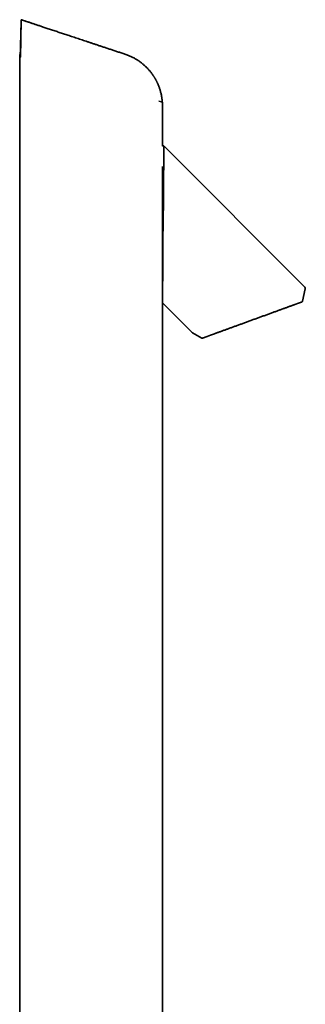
# Model space of a CAD drawing. Header units: millimetres. Extents: x 8 to 783, y 12 to 2407.
# Tile 5 of 5: x 604 to 778, y 1809 to 2407. Entities that reach past the tile are written whole.
import ezdxf

# ---------------------------------------------------------------- set-up
doc = ezdxf.new("R2010")
doc.units = ezdxf.units.MM

msp = doc.modelspace()

# ---------------------------------------------------------------- linework, layer by layer
at = {"color": 7, "linetype": 'Continuous', "lineweight": 35}
for p, q in [((604.11, 2385.52), (604.11, 1231.52)), ((604.63, 2385.34), (604.11, 2385.52)), ((690.36, 2356.66), (688.84, 2357.17)), ((690.96, 2356.46), (690.36, 2356.66)), ((690.96, 2329.76), (690.96, 2356.46)), ((777.57, 2244.09), (691.92, 2329.73)), ((690.91, 2246.95), (690.91, 2287.43)), ((690.96, 2287.1), (690.96, 2287.2)), ((690.96, 2284.68), (690.96, 2284.73)), ((776.16, 2235.58), (777.84, 2243.17)), ((690.96, 2234.57), (708.93, 2216.59)), ((690.96, 1375.02), (690.96, 2234.57)), ((709.15, 2216.43), (714.82, 2213.2))]:
    msp.add_line(p, q, dxfattribs=at)
at = {"color": 7, "linetype": 'Continuous', "lineweight": 35, "flags": 128}
for points in [[(605.02, 2406.65), (605.02, 2406.65)], [(775.95, 2235.27), (775.9, 2235.24), (775.84, 2235.22)]]:
    msp.add_lwpolyline(points, dxfattribs=at)
at = {"color": 7, "linetype": 'Continuous', "lineweight": 35}
for centre, radius, start, end in [((776.86, 2243.38), 1, 350.21537, 45), ((709.64, 2217.29), 1, 225, 240.32954), ((715.06, 2213.63), 0.5, 240.32954, 290)]:
    msp.add_arc(centre, radius, start, end, dxfattribs=at)
for points, knots in [([(605.02, 2406.65), (604.99, 2405.22), (604.92, 2402.35), (604.81, 2398.05), (604.7, 2394.08), (604.61, 2390.43), (604.53, 2387.63), (604.49, 2385.96), (604.48, 2385.4)], [0, 0, 0, 0, 0.201202, 0.402597, 0.603923, 0.761886, 0.919516, 1, 1, 1, 1]), ([(605.02, 2406.65), (605.02, 2406.65), (605.03, 2406.64), (605.03, 2406.58), (605.04, 2406.49), (605.04, 2406.36), (605.04, 2406.2), (605.04, 2406.01), (605.04, 2405.79), (605.03, 2405.54), (605.03, 2405.27), (605.02, 2404.97), (605.02, 2404.66), (605.01, 2404.32), (605, 2403.98), (604.99, 2403.62), (604.98, 2403.25), (604.97, 2402.88), (604.96, 2402.51), (604.95, 2402.27), (604.95, 2402.15)], [0, 0, 0, 0, 0.056544, 0.113453, 0.17154, 0.23005, 0.2866, 0.343566, 0.401871, 0.46065, 0.514982, 0.569711, 0.625681, 0.682073, 0.735491, 0.789805, 0.844121, 0.899341, 0.94954, 1, 1, 1, 1]), ([(668.74, 2385.51), (667.97, 2385.76), (666.45, 2386.27), (664.19, 2387.01), (661.97, 2387.75), (659.79, 2388.47), (657.65, 2389.18), (655.55, 2389.88), (653.55, 2390.54), (651.64, 2391.18), (649.82, 2391.78), (648.03, 2392.37), (646.28, 2392.96), (644.56, 2393.53), (642.88, 2394.08), (641.23, 2394.63), (639.61, 2395.17), (638.03, 2395.7), (636.48, 2396.21), (634.96, 2396.71), (633.5, 2397.2), (632.11, 2397.66), (630.77, 2398.1), (629.46, 2398.54), (628.18, 2398.96), (626.87, 2399.4), (625.53, 2399.84), (624.16, 2400.3), (622.84, 2400.74), (621.55, 2401.17), (620.3, 2401.58), (619.09, 2401.98), (617.96, 2402.36), (616.89, 2402.71), (615.89, 2403.05), (614.92, 2403.37), (613.99, 2403.68), (613.08, 2403.98), (612.22, 2404.26), (611.38, 2404.54), (610.58, 2404.81), (609.82, 2405.06), (609.08, 2405.31), (608.39, 2405.54), (607.73, 2405.75), (607.12, 2405.96), (606.55, 2406.15), (606.02, 2406.32), (605.51, 2406.49), (605.18, 2406.6), (605.02, 2406.65)], [0, 0, 0, 0, 0.036083, 0.07154, 0.106369, 0.140572, 0.174147, 0.207096, 0.239418, 0.268495, 0.297046, 0.325069, 0.352566, 0.379536, 0.40598, 0.431896, 0.457285, 0.482148, 0.506483, 0.530292, 0.553573, 0.575042, 0.596042, 0.616574, 0.636637, 0.656232, 0.678319, 0.699779, 0.720612, 0.740817, 0.760396, 0.779347, 0.797671, 0.813917, 0.829636, 0.844828, 0.859493, 0.873631, 0.887242, 0.900326, 0.912883, 0.924913, 0.936416, 0.947392, 0.957841, 0.96721, 0.97611, 0.984542, 0.992505, 1, 1, 1, 1]), ([(604.95, 2402.15), (604.92, 2401), (604.86, 2398.68), (604.76, 2395.23), (604.67, 2392.04), (604.58, 2389.11), (604.52, 2386.97), (604.49, 2385.74), (604.48, 2385.39)], [0, 0, 0, 0, 0.20489, 0.410138, 0.615421, 0.776529, 0.937304, 1, 1, 1, 1]), ([(604.95, 2402.15), (604.92, 2400.65), (604.87, 2397.63), (604.79, 2393.11), (604.71, 2388.59), (604.66, 2385.57), (604.63, 2384.07)], [0, 0, 0, 0, 0.250015, 0.500024, 0.750021, 1, 1, 1, 1]), ([(604.63, 2384.07), (604.62, 2384.05), (604.61, 2384.01), (604.59, 2383.95), (604.56, 2383.9), (604.53, 2383.85), (604.51, 2383.81), (604.48, 2383.79), (604.47, 2383.78), (604.46, 2383.78)], [0, 0, 0, 0, 0.14329, 0.28658, 0.42987, 0.57316, 0.716449, 0.859739, 1, 1, 1, 1]), ([(690.87, 2356.49), (690.86, 2356.69), (690.82, 2357.22), (690.73, 2358.08), (690.61, 2359.04), (690.46, 2359.98), (690.29, 2360.89), (690.09, 2361.79), (689.87, 2362.69), (689.62, 2363.58), (689.36, 2364.43), (689.09, 2365.24), (688.82, 2365.99), (688.55, 2366.68), (688.28, 2367.31), (688.02, 2367.91), (687.76, 2368.47), (687.5, 2369), (687.25, 2369.5), (686.99, 2369.98), (686.74, 2370.44), (686.49, 2370.88), (686.25, 2371.3), (685.99, 2371.72), (685.72, 2372.14), (685.43, 2372.59), (685.13, 2373.04), (684.79, 2373.51), (684.43, 2374), (684.05, 2374.52), (683.63, 2375.05), (683.19, 2375.58), (682.73, 2376.11), (682.26, 2376.63), (681.76, 2377.17), (681.23, 2377.71), (680.67, 2378.25), (680.05, 2378.83), (679.36, 2379.43), (678.61, 2380.06), (677.81, 2380.68), (676.96, 2381.3), (676.08, 2381.9), (675.2, 2382.46), (674.32, 2382.98), (673.46, 2383.45), (672.57, 2383.91), (671.65, 2384.35), (670.71, 2384.76), (669.73, 2385.15), (669.07, 2385.39), (668.74, 2385.51)], [0, 0, 0, 0, 0.015599, 0.041355, 0.066519, 0.091062, 0.11496, 0.138191, 0.162949, 0.186848, 0.209864, 0.231978, 0.253169, 0.271621, 0.289287, 0.306157, 0.322224, 0.337479, 0.351917, 0.365532, 0.379553, 0.392569, 0.40464, 0.417173, 0.430742, 0.443976, 0.458065, 0.473007, 0.488802, 0.505445, 0.522934, 0.541262, 0.558797, 0.577026, 0.595944, 0.615543, 0.635815, 0.656748, 0.681325, 0.706723, 0.732922, 0.759897, 0.787623, 0.816071, 0.841007, 0.866429, 0.892314, 0.91864, 0.945381, 0.97251, 1, 1, 1, 1]), ([(691.77, 2329.88), (691.74, 2329.91), (691.68, 2329.97), (691.58, 2330.01), (691.5, 2330.04), (691.41, 2330.05), (691.31, 2330.04), (691.19, 2330), (691.08, 2329.93), (691.03, 2329.87), (691, 2329.84), (691, 2329.83), (690.99, 2329.83), (690.99, 2329.82), (690.98, 2329.8), (690.97, 2329.78), (690.96, 2329.77), (690.96, 2329.76), (690.96, 2329.76)], [0, 0, 0, 0, 0.1169, 0.219206, 0.297844, 0.352457, 0.463633, 0.581838, 0.698901, 0.803154, 0.809188, 0.816255, 0.825557, 0.837529, 0.870163, 0.914895, 0.99371, 1, 1, 1, 1]), ([(691.78, 2329.59), (691.78, 2329.68), (691.76, 2329.89), (691.75, 2329.11), (691.77, 2327.52), (691.79, 2324.04), (691.73, 2317.87), (691.64, 2311.92), (691.6, 2307.78), (691.6, 2306.13), (691.59, 2304.71), (691.59, 2303.19), (691.58, 2301.57), (691.57, 2299.09), (691.55, 2297.11), (691.54, 2295.72)], [0, 0, 0, 0, 0.057365, 0.132458, 0.204385, 0.358414, 0.528668, 0.717456, 0.764487, 0.79198, 0.821155, 0.852001, 0.88451, 0.918675, 1, 1, 1, 1]), ([(690.91, 2287.43), (690.91, 2287.6), (690.91, 2287.93), (690.91, 2288.43), (690.91, 2289.99), (690.91, 2292.38), (690.91, 2295.94), (690.91, 2299.61), (690.91, 2303.85), (690.91, 2308.03), (690.91, 2312.1), (690.91, 2315.18), (690.91, 2316.84), (690.91, 2317.41)], [0, 0, 0, 0, 0.01532, 0.030825, 0.046514, 0.159593, 0.252742, 0.377759, 0.503166, 0.662799, 0.798036, 0.929981, 1, 1, 1, 1]), ([(691.54, 2295.72), (691.51, 2292.97), (691.47, 2288.71), (691.39, 2282.96), (691.31, 2278.69), (691.23, 2274.77), (691.18, 2271.21), (691.15, 2268.27), (691.15, 2265.9), (691.16, 2264.01), (691.17, 2262.3), (691.19, 2260.77), (691.2, 2259.42), (691.21, 2258.25), (691.21, 2254.44), (691.09, 2248.54), (691.02, 2241.84), (691.02, 2237.88), (691.05, 2235.91), (691.06, 2234.81), (691.05, 2234.82), (691.04, 2234.83)], [0, 0, 0, 0, 0.106712, 0.165457, 0.219815, 0.269908, 0.315802, 0.357517, 0.384751, 0.409839, 0.432763, 0.453505, 0.472045, 0.488364, 0.502445, 0.632246, 0.749412, 0.855467, 0.904933, 0.9523, 1, 1, 1, 1]), ([(777.83, 2243.15), (777.84, 2243.2), (777.85, 2243.3), (777.85, 2243.42), (777.84, 2243.5), (777.84, 2243.56), (777.82, 2243.62), (777.8, 2243.71), (777.75, 2243.82), (777.67, 2243.96), (777.6, 2244.04), (777.55, 2244.09)], [0, 0, 0, 0, 0.154126, 0.281525, 0.350168, 0.405181, 0.451397, 0.543831, 0.667544, 0.820822, 1, 1, 1, 1]), ([(777.85, 2243.21), (777.85, 2243.23), (777.86, 2243.27), (777.86, 2243.32), (777.86, 2243.38), (777.86, 2243.43), (777.85, 2243.47), (777.84, 2243.51), (777.84, 2243.54), (777.83, 2243.57), (777.83, 2243.58), (777.83, 2243.58), (777.83, 2243.58)], [0, 0, 0, 0, 0.222514, 0.416533, 0.582145, 0.719514, 0.828959, 0.911152, 0.967777, 0.988053, 0.996776, 1, 1, 1, 1]), ([(777.83, 2243.16), (777.83, 2243.16), (777.83, 2243.16), (777.83, 2243.16), (777.84, 2243.16), (777.84, 2243.17), (777.84, 2243.17), (777.84, 2243.17), (777.84, 2243.17)], [0, 0, 0, 0, 0.12022, 0.380598, 0.598857, 0.774898, 0.908635, 1, 1, 1, 1]), ([(691.02, 2234.63), (691, 2235.09), (690.98, 2235.8), (691.02, 2238.22), (691.03, 2239.11)], [0, 0, 0, 0, 0.63127, 1, 1, 1, 1]), ([(751.23, 2226.26), (751.59, 2226.39), (752.3, 2226.65), (753.37, 2227.04), (754.42, 2227.42), (755.46, 2227.8), (756.48, 2228.17), (757.5, 2228.54), (758.5, 2228.91), (759.48, 2229.26), (760.45, 2229.62), (761.39, 2229.96), (762.32, 2230.3), (763.23, 2230.63), (764.1, 2230.95), (764.96, 2231.26), (765.78, 2231.56), (766.59, 2231.85), (767.36, 2232.13), (768.11, 2232.41), (768.83, 2232.67), (769.52, 2232.92), (770.17, 2233.16), (770.8, 2233.38), (771.39, 2233.6), (771.94, 2233.8), (772.46, 2233.99), (772.94, 2234.16), (773.4, 2234.33), (773.67, 2234.43), (773.8, 2234.48)], [0, 0, 0, 0, 0.035814, 0.071503, 0.107115, 0.142695, 0.178291, 0.213951, 0.24972, 0.285392, 0.321133, 0.356989, 0.39294, 0.428744, 0.464417, 0.500007, 0.535599, 0.571273, 0.607077, 0.64303, 0.678889, 0.714629, 0.750296, 0.786069, 0.821731, 0.857327, 0.892905, 0.928512, 0.964195, 1, 1, 1, 1]), ([(773.8, 2234.48), (773.93, 2234.52), (774.17, 2234.61), (774.5, 2234.73), (774.79, 2234.84), (775.04, 2234.93), (775.27, 2235.01), (775.45, 2235.08), (775.59, 2235.13), (775.7, 2235.17), (775.78, 2235.2), (775.83, 2235.21), (775.84, 2235.22), (775.84, 2235.22)], [0, 0, 0, 0, 0.09412, 0.187755, 0.281016, 0.374012, 0.466855, 0.559659, 0.647224, 0.734948, 0.822923, 0.911243, 1, 1, 1, 1]), ([(775.95, 2235.27), (775.98, 2235.3), (776.05, 2235.35), (776.12, 2235.46), (776.14, 2235.54), (776.15, 2235.58)], [0, 0, 0, 0, 0.3334735, 0.6675592, 1, 1, 1, 1]), ([(739.87, 2222.13), (740.23, 2222.26), (740.93, 2222.51), (741.99, 2222.9), (743.05, 2223.28), (744.11, 2223.67), (745.17, 2224.06), (746.21, 2224.43), (747.23, 2224.81), (748.23, 2225.17), (749.23, 2225.53), (750.23, 2225.9), (750.89, 2226.14), (751.23, 2226.26)], [0, 0, 0, 0, 0.094155, 0.187804, 0.28106, 0.374041, 0.466862, 0.559641, 0.647187, 0.734898, 0.822873, 0.911208, 1, 1, 1, 1]), ([(715.79, 2213.36), (715.86, 2213.39), (715.99, 2213.44), (716.23, 2213.52), (716.51, 2213.62), (716.81, 2213.73), (717.15, 2213.86), (717.51, 2213.99), (717.9, 2214.13), (718.33, 2214.29), (718.78, 2214.45), (719.27, 2214.63), (719.79, 2214.82), (720.33, 2215.02), (720.91, 2215.23), (721.51, 2215.44), (722.13, 2215.67), (722.77, 2215.9), (723.44, 2216.14), (724.13, 2216.4), (724.85, 2216.66), (725.6, 2216.93), (726.37, 2217.21), (727.16, 2217.5), (727.97, 2217.8), (728.8, 2218.1), (729.63, 2218.4), (730.49, 2218.71), (731.36, 2219.03), (732.26, 2219.36), (733.18, 2219.69), (734.11, 2220.03), (735.06, 2220.37), (736.01, 2220.72), (736.97, 2221.07), (737.93, 2221.42), (738.9, 2221.77), (739.55, 2222.01), (739.87, 2222.13)], [0, 0, 0, 0, 0.02809, 0.056073, 0.083979, 0.111841, 0.139689, 0.167056, 0.19447, 0.221959, 0.249554, 0.277572, 0.305553, 0.333528, 0.361526, 0.389534, 0.416978, 0.444394, 0.471811, 0.499258, 0.527146, 0.555045, 0.582987, 0.611004, 0.639042, 0.666512, 0.693976, 0.721463, 0.749003, 0.77712, 0.805178, 0.833207, 0.861238, 0.889422, 0.91714, 0.944789, 0.972399, 1, 1, 1, 1]), ([(715.23, 2213.16), (715.24, 2213.16), (715.25, 2213.16), (715.3, 2213.19), (715.39, 2213.22), (715.49, 2213.25), (715.53, 2213.27)], [0, 0, 0, 0, 0.250054, 0.499866, 0.749745, 1, 1, 1, 1]), ([(715.53, 2213.27), (715.57, 2213.28), (715.65, 2213.31), (715.74, 2213.34), (715.79, 2213.36)], [0, 0, 0, 0, 0.50021, 1, 1, 1, 1])]:
    msp.add_open_spline(points, degree=3, knots=knots, dxfattribs=at)

doc.saveas('drawing.dxf')
